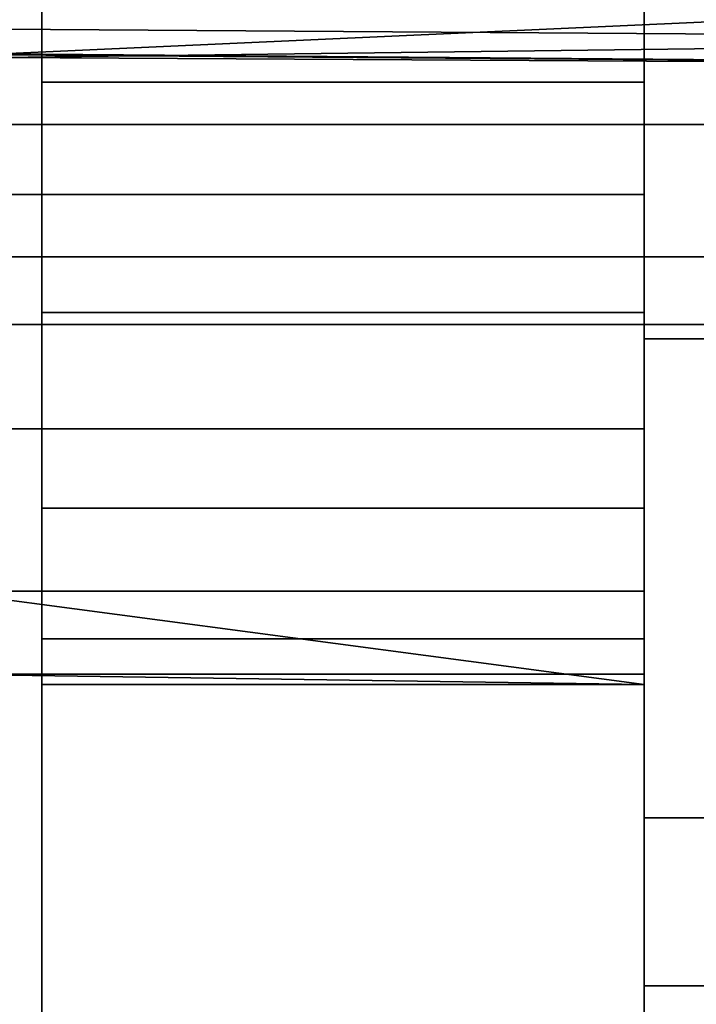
# Model space of a CAD drawing. Header units: millimetres. Extents: x -603 to 3703, y -120 to 249.
# Tile 190 of 256: x 422.39 to 425.76, y -43.09 to -38.19. Entities that reach past the tile are written whole.
import ezdxf

# ---------------------------------------------------------------- set-up
doc = ezdxf.new("R2010")
doc.units = ezdxf.units.MM
doc.layers.add('151', color=7, linetype='Continuous', true_color=0xffffff)

# ---------------------------------------------------------------- blocks, each defined once
blk = doc.blocks.new('UG_SURFACE_006')
at = {"layer": '151', "color": 252, "linetype": 'Continuous', "lineweight": 35}
for points in [[(425.5, -32.5, 310), (422.5, -32.5, 310), (422.5, -38.5, 310), (425.5, -38.5, 310)], [(425.5, -38.5, 324), (422.5, -38.5, 324), (422.5, -32.5, 324), (425.5, -32.5, 324)], [(425.5, -32.5, 338), (422.5, -32.5, 338), (422.5, -38.5, 338), (425.5, -38.5, 338)], [(425.5, -38.5, 352), (422.5, -38.5, 352), (422.5, -32.5, 352), (425.5, -32.5, 352)], [(425.5, -32.5, 366), (422.5, -32.5, 366), (422.5, -38.5, 366), (425.5, -38.5, 366)], [(425.5, -38.5, 380), (422.5, -38.5, 380), (422.5, -32.5, 380), (425.5, -32.5, 380)], [(422.5, -32.5, 324), (422.5, -38.5, 324), (422.5, -38.5, 338), (422.5, -32.5, 338)], [(422.5, -32.5, 352), (422.5, -38.5, 352), (422.5, -38.5, 366), (422.5, -32.5, 366)], [(422.5, -34.4301, 303), (422.5, -38.5, 310), (422.5, -32.5, 310)], [(422.5, -32.5, 380), (422.5, -38.5, 380), (422.5, -34.4301, 387)], [(425.5, -32.5, 366), (425.5, -38.5, 366), (425.5, -38.5, 352), (425.5, -32.5, 352)], [(425.5, -32.5, 338), (425.5, -38.5, 338), (425.5, -38.5, 324), (425.5, -32.5, 324)], [(425.5, -34.4301, 387), (425.5, -38.5, 380), (425.5, -32.5, 380)], [(425.5, -32.5, 310), (425.5, -38.5, 310), (425.5, -34.4301, 303)], [(425.5, -51.4229, 387), (425.5, -34.4301, 387), (422.5, -34.4301, 387), (422.5, -51.4229, 387)], [(422.5, -51.4229, 303), (422.5, -34.4301, 303), (425.5, -34.4301, 303), (425.5, -51.4229, 303)], [(422.5, -34.4301, 303), (422.5, -51.4229, 303), (422.5, -39.648, 310.2283), (422.5, -38.5, 310)], [(422.5, -38.5, 380), (422.5, -39.648, 379.7716), (422.5, -51.4229, 387), (422.5, -34.4301, 387)], [(425.5, -34.4301, 387), (425.5, -51.4229, 387), (425.5, -39.648, 379.7716), (425.5, -38.5, 380)], [(425.5, -38.5, 310), (425.5, -39.648, 310.2283), (425.5, -51.4229, 303), (425.5, -34.4301, 303)], [(425.5, -38.5, 310), (422.5, -38.5, 310), (422.5, -39.648, 310.2283), (425.5, -39.648, 310.2283)], [(425.5, -39.648, 323.7716), (422.5, -39.648, 323.7716), (422.5, -38.5, 324), (425.5, -38.5, 324)], [(425.5, -38.5, 338), (422.5, -38.5, 338), (422.5, -39.648, 338.2284), (425.5, -39.648, 338.2284)], [(425.5, -39.648, 351.7717), (422.5, -39.648, 351.7717), (422.5, -38.5, 352), (425.5, -38.5, 352)], [(425.5, -38.5, 366), (422.5, -38.5, 366), (422.5, -39.648, 366.2284), (425.5, -39.648, 366.2284)], [(425.5, -39.648, 379.7716), (422.5, -39.648, 379.7716), (422.5, -38.5, 380), (425.5, -38.5, 380)], [(422.5, -39.648, 323.7716), (422.5, -39.648, 338.2284), (422.5, -38.5, 338)], [(422.5, -39.648, 351.7717), (422.5, -39.648, 366.2284), (422.5, -38.5, 366)], [(422.5, -38.5, 352), (422.5, -39.648, 351.7717), (422.5, -38.5, 366)], [(422.5, -38.5, 324), (422.5, -39.648, 323.7716), (422.5, -38.5, 338)], [(425.5, -38.5, 366), (425.5, -39.648, 351.7717), (425.5, -38.5, 352)], [(425.5, -38.5, 338), (425.5, -39.648, 323.7716), (425.5, -38.5, 324)], [(425.5, -38.5, 366), (425.5, -39.648, 366.2284), (425.5, -39.648, 351.7717)], [(425.5, -38.5, 338), (425.5, -39.648, 338.2284), (425.5, -39.648, 323.7716)], [(425.5, -39.648, 310.2283), (422.5, -39.648, 310.2283), (422.5, -40.6213, 310.8787), (425.5, -40.6213, 310.8787)], [(425.5, -40.6213, 323.1213), (422.5, -40.6213, 323.1213), (422.5, -39.648, 323.7716), (425.5, -39.648, 323.7716)], [(425.5, -39.648, 338.2284), (422.5, -39.648, 338.2284), (422.5, -40.6213, 338.8787), (425.5, -40.6213, 338.8787)], [(425.5, -40.6213, 351.1213), (422.5, -40.6213, 351.1213), (422.5, -39.648, 351.7717), (425.5, -39.648, 351.7717)], [(425.5, -39.648, 366.2284), (422.5, -39.648, 366.2284), (422.5, -40.6213, 366.8787), (425.5, -40.6213, 366.8787)], [(425.5, -40.6213, 379.1213), (422.5, -40.6213, 379.1213), (422.5, -39.648, 379.7716), (425.5, -39.648, 379.7716)], [(422.5, -39.648, 323.7716), (422.5, -41.2716, 339.8519), (422.5, -40.6213, 338.8787)], [(422.5, -39.648, 323.7716), (422.5, -41.5, 341), (422.5, -41.2716, 339.8519)], [(422.5, -51.4229, 303), (422.5, -40.6213, 310.8787), (422.5, -39.648, 310.2283)], [(422.5, -40.6213, 338.8787), (422.5, -39.648, 338.2284), (422.5, -39.648, 323.7716)], [(422.5, -39.648, 323.7716), (422.5, -40.6213, 323.1213), (422.5, -41.5, 341)], [(422.5, -40.6213, 351.1213), (422.5, -40.6213, 366.8787), (422.5, -39.648, 366.2284)], [(422.5, -39.648, 351.7717), (422.5, -40.6213, 351.1213), (422.5, -39.648, 366.2284)], [(422.5, -39.648, 379.7716), (422.5, -40.6213, 379.1213), (422.5, -51.4229, 387)], [(425.5, -51.4229, 387), (425.5, -39.648, 323.7716), (425.5, -41.2716, 339.8519), (425.5, -41.5, 341)], [(425.5, -39.648, 323.7716), (425.5, -39.648, 338.2284), (425.5, -40.6213, 338.8787)], [(425.5, -51.4229, 387), (425.5, -40.6213, 379.1213), (425.5, -39.648, 379.7716)], [(425.5, -40.6213, 366.8787), (425.5, -40.6213, 351.1213), (425.5, -39.648, 351.7717)], [(425.5, -40.6213, 338.8787), (425.5, -41.2716, 339.8519), (425.5, -39.648, 323.7716)], [(425.5, -39.648, 366.2284), (425.5, -40.6213, 366.8787), (425.5, -39.648, 351.7717)], [(425.5, -51.4229, 387), (425.5, -40.6213, 323.1213), (425.5, -39.648, 323.7716)], [(425.5, -39.648, 310.2283), (425.5, -40.6213, 310.8787), (425.5, -51.4229, 303)], [(425.5, -40.6213, 310.8787), (422.5, -40.6213, 310.8787), (422.5, -41.2716, 311.8519), (425.5, -41.2716, 311.8519)], [(425.5, -41.2716, 322.1481), (422.5, -41.2716, 322.1481), (422.5, -40.6213, 323.1213), (425.5, -40.6213, 323.1213)], [(425.5, -40.6213, 338.8787), (422.5, -40.6213, 338.8787), (422.5, -41.2716, 339.8519), (425.5, -41.2716, 339.8519)], [(425.5, -41.2716, 350.1481), (422.5, -41.2716, 350.1481), (422.5, -40.6213, 351.1213), (425.5, -40.6213, 351.1213)], [(425.5, -40.6213, 366.8787), (422.5, -40.6213, 366.8787), (422.5, -41.2716, 367.8519), (425.5, -41.2716, 367.8519)], [(425.5, -41.2716, 378.148), (422.5, -41.2716, 378.148), (422.5, -40.6213, 379.1213), (425.5, -40.6213, 379.1213)], [(422.5, -51.4229, 303), (422.5, -40.6213, 366.8787), (422.5, -41.2716, 350.1481), (422.5, -41.5, 349)], [(422.5, -41.5, 341), (422.5, -40.6213, 323.1213), (422.5, -41.2716, 322.1481)], [(422.5, -40.6213, 366.8787), (422.5, -40.6213, 351.1213), (422.5, -41.2716, 350.1481)], [(422.5, -41.2716, 311.8519), (422.5, -40.6213, 310.8787), (422.5, -51.4229, 303)], [(422.5, -51.4229, 387), (422.5, -40.6213, 379.1213), (422.5, -41.2716, 378.148)], [(422.5, -41.2716, 367.8519), (422.5, -40.6213, 366.8787), (422.5, -51.4229, 303)], [(425.5, -51.4229, 387), (425.5, -40.6213, 351.1213), (425.5, -41.2716, 367.8519), (425.5, -41.5, 369)], [(425.5, -40.6213, 351.1213), (425.5, -40.6213, 366.8787), (425.5, -41.2716, 367.8519)], [(425.5, -41.2716, 378.148), (425.5, -40.6213, 379.1213), (425.5, -51.4229, 387)], [(425.5, -41.2716, 350.1481), (425.5, -40.6213, 351.1213), (425.5, -51.4229, 387)], [(425.5, -51.4229, 303), (425.5, -40.6213, 310.8787), (425.5, -41.2716, 311.8519)], [(425.5, -41.2716, 322.1481), (425.5, -40.6213, 323.1213), (425.5, -51.4229, 387)], [(425.5, -41.2716, 311.8519), (422.5, -41.2716, 311.8519), (422.5, -41.5, 313), (425.5, -41.5, 313)], [(425.5, -41.5, 321), (422.5, -41.5, 321), (422.5, -41.2716, 322.1481), (425.5, -41.2716, 322.1481)], [(425.5, -41.2716, 339.8519), (422.5, -41.2716, 339.8519), (422.5, -41.5, 341), (425.5, -41.5, 341)], [(425.5, -41.5, 349), (422.5, -41.5, 349), (422.5, -41.2716, 350.1481), (425.5, -41.2716, 350.1481)], [(425.5, -41.2716, 367.8519), (422.5, -41.2716, 367.8519), (422.5, -41.5, 369), (425.5, -41.5, 369)], [(425.5, -41.5, 377), (422.5, -41.5, 377), (422.5, -41.2716, 378.148), (425.5, -41.2716, 378.148)], [(422.5, -41.5, 341), (422.5, -41.2716, 322.1481), (422.5, -41.5, 321), (422.5, -51.4229, 303)], [(422.5, -41.5, 313), (422.5, -41.2716, 311.8519), (422.5, -51.4229, 303)], [(422.5, -51.4229, 387), (422.5, -41.2716, 378.148), (422.5, -41.5, 377)], [(422.5, -41.5, 369), (422.5, -41.2716, 367.8519), (422.5, -51.4229, 303), (422.5, -51.4229, 387)], [(425.5, -41.5, 377), (425.5, -41.2716, 378.148), (425.5, -51.4229, 387)], [(425.5, -41.5, 349), (425.5, -41.2716, 350.1481), (425.5, -51.4229, 387)], [(425.5, -51.4229, 303), (425.5, -41.2716, 311.8519), (425.5, -41.5, 313)], [(425.5, -41.5, 321), (425.5, -41.2716, 322.1481), (425.5, -51.4229, 387), (425.5, -51.4229, 303)], [(425.5, -41.5, 313), (422.5, -41.5, 313), (422.5, -41.5, 321), (425.5, -41.5, 321)], [(425.5, -41.5, 341), (422.5, -41.5, 341), (422.5, -41.5, 349), (425.5, -41.5, 349)], [(425.5, -41.5, 369), (422.5, -41.5, 369), (422.5, -41.5, 377), (425.5, -41.5, 377)], [(422.5, -51.4229, 303), (422.5, -41.5, 349), (422.5, -41.5, 341)], [(422.5, -51.4229, 303), (422.5, -41.5, 321), (422.5, -41.5, 313)], [(422.5, -51.4229, 387), (422.5, -41.5, 377), (422.5, -41.5, 369)], [(425.5, -41.5, 369), (425.5, -41.5, 377), (425.5, -51.4229, 387)], [(425.5, -51.4229, 387), (425.5, -41.5, 341), (425.5, -41.5, 349)], [(425.5, -41.5, 313), (425.5, -41.5, 321), (425.5, -51.4229, 303)]]:
    blk.add_3dface(points, dxfattribs=at)
blk = doc.blocks.new('UG_SURFACE_007')
at = {"layer": '151', "color": 252, "linetype": 'Continuous', "lineweight": 35}
for points in [[(425.5, -32.5, 1745), (422.5, -32.5, 1745), (422.5, -38.5, 1745), (425.5, -38.5, 1745)], [(425.5, -38.5, 1758.9999), (422.5, -38.5, 1758.9999), (422.5, -32.5, 1758.9999), (425.5, -32.5, 1758.9999)], [(425.5, -32.5, 1773), (422.5, -32.5, 1773), (422.5, -38.5, 1773), (425.5, -38.5, 1773)], [(425.5, -38.5, 1786.9999), (422.5, -38.5, 1786.9999), (422.5, -32.5, 1786.9999), (425.5, -32.5, 1786.9999)], [(425.5, -32.5, 1801), (422.5, -32.5, 1801), (422.5, -38.5, 1801), (425.5, -38.5, 1801)], [(425.5, -38.5, 1815.0001), (422.5, -38.5, 1815.0001), (422.5, -32.5, 1815.0001), (425.5, -32.5, 1815.0001)], [(422.5, -32.5, 1786.9999), (422.5, -38.5, 1786.9999), (422.5, -38.5, 1801), (422.5, -32.5, 1801)], [(422.5, -32.5, 1758.9999), (422.5, -38.5, 1758.9999), (422.5, -38.5, 1773), (422.5, -32.5, 1773)], [(422.5, -34.4301, 1738), (422.5, -38.5, 1745), (422.5, -32.5, 1745)], [(422.5, -32.5, 1815.0001), (422.5, -38.5, 1815.0001), (422.5, -34.4301, 1822)], [(425.5, -32.5, 1801), (425.5, -38.5, 1801), (425.5, -38.5, 1786.9999), (425.5, -32.5, 1786.9999)], [(425.5, -34.4301, 1822), (425.5, -38.5, 1815.0001), (425.5, -32.5, 1815.0001)], [(425.5, -32.5, 1773), (425.5, -38.5, 1773), (425.5, -38.5, 1758.9999), (425.5, -32.5, 1758.9999)], [(425.5, -32.5, 1745), (425.5, -38.5, 1745), (425.5, -34.4301, 1738)], [(425.5, -51.4229, 1822), (425.5, -34.4301, 1822), (422.5, -34.4301, 1822), (422.5, -51.4229, 1822)], [(422.5, -51.4229, 1738), (422.5, -34.4301, 1738), (425.5, -34.4301, 1738), (425.5, -51.4229, 1738)], [(422.5, -34.4301, 1738), (422.5, -51.4229, 1738), (422.5, -39.648, 1745.2284), (422.5, -38.5, 1745)], [(422.5, -38.5, 1815.0001), (422.5, -39.648, 1814.7717), (422.5, -51.4229, 1822), (422.5, -34.4301, 1822)], [(425.5, -34.4301, 1822), (425.5, -51.4229, 1822), (425.5, -39.648, 1814.7717), (425.5, -38.5, 1815.0001)], [(425.5, -38.5, 1745), (425.5, -39.648, 1745.2284), (425.5, -51.4229, 1738), (425.5, -34.4301, 1738)], [(425.5, -38.5, 1745), (422.5, -38.5, 1745), (422.5, -39.648, 1745.2284), (425.5, -39.648, 1745.2284)], [(425.5, -39.648, 1758.7717), (422.5, -39.648, 1758.7717), (422.5, -38.5, 1758.9999), (425.5, -38.5, 1758.9999)], [(425.5, -38.5, 1773), (422.5, -38.5, 1773), (422.5, -39.648, 1773.2284), (425.5, -39.648, 1773.2284)], [(425.5, -39.648, 1786.7717), (422.5, -39.648, 1786.7717), (422.5, -38.5, 1786.9999), (425.5, -38.5, 1786.9999)], [(425.5, -38.5, 1801), (422.5, -38.5, 1801), (422.5, -39.648, 1801.2284), (425.5, -39.648, 1801.2284)], [(425.5, -39.648, 1814.7717), (422.5, -39.648, 1814.7717), (422.5, -38.5, 1815.0001), (425.5, -38.5, 1815.0001)], [(422.5, -39.648, 1786.7717), (422.5, -39.648, 1801.2284), (422.5, -38.5, 1801)], [(422.5, -39.648, 1758.7717), (422.5, -39.648, 1773.2284), (422.5, -38.5, 1773)], [(422.5, -38.5, 1786.9999), (422.5, -39.648, 1786.7717), (422.5, -38.5, 1801)], [(422.5, -38.5, 1758.9999), (422.5, -39.648, 1758.7717), (422.5, -38.5, 1773)], [(425.5, -39.648, 1801.2284), (425.5, -39.648, 1786.7717), (425.5, -38.5, 1786.9999)], [(425.5, -38.5, 1801), (425.5, -39.648, 1801.2284), (425.5, -38.5, 1786.9999)], [(425.5, -38.5, 1773), (425.5, -39.648, 1758.7717), (425.5, -38.5, 1758.9999)], [(425.5, -38.5, 1773), (425.5, -39.648, 1773.2284), (425.5, -39.648, 1758.7717)], [(425.5, -39.648, 1745.2284), (422.5, -39.648, 1745.2284), (422.5, -40.6213, 1745.8787), (425.5, -40.6213, 1745.8787)], [(425.5, -40.6213, 1758.1214), (422.5, -40.6213, 1758.1214), (422.5, -39.648, 1758.7717), (425.5, -39.648, 1758.7717)], [(425.5, -39.648, 1773.2284), (422.5, -39.648, 1773.2284), (422.5, -40.6213, 1773.8787), (425.5, -40.6213, 1773.8787)], [(425.5, -40.6213, 1786.1214), (422.5, -40.6213, 1786.1214), (422.5, -39.648, 1786.7717), (425.5, -39.648, 1786.7717)], [(425.5, -39.648, 1801.2284), (422.5, -39.648, 1801.2284), (422.5, -40.6213, 1801.8787), (425.5, -40.6213, 1801.8787)], [(425.5, -40.6213, 1814.1214), (422.5, -40.6213, 1814.1214), (422.5, -39.648, 1814.7717), (425.5, -39.648, 1814.7717)], [(422.5, -41.5, 1776), (422.5, -41.2716, 1774.8519), (422.5, -39.648, 1758.7717), (422.5, -51.4229, 1822)], [(422.5, -41.2716, 1774.8519), (422.5, -40.6213, 1773.8787), (422.5, -39.648, 1758.7717)], [(422.5, -40.6213, 1786.1214), (422.5, -40.6213, 1801.8787), (422.5, -39.648, 1801.2284)], [(422.5, -39.648, 1758.7717), (422.5, -40.6213, 1773.8787), (422.5, -39.648, 1773.2284)], [(422.5, -51.4229, 1822), (422.5, -39.648, 1758.7717), (422.5, -40.6213, 1758.1214)], [(422.5, -39.648, 1786.7717), (422.5, -40.6213, 1786.1214), (422.5, -39.648, 1801.2284)], [(422.5, -51.4229, 1738), (422.5, -40.6213, 1745.8787), (422.5, -39.648, 1745.2284)], [(422.5, -39.648, 1814.7717), (422.5, -40.6213, 1814.1214), (422.5, -51.4229, 1822)], [(425.5, -51.4229, 1822), (425.5, -39.648, 1758.7717), (425.5, -41.2716, 1774.8519), (425.5, -41.5, 1776)], [(425.5, -51.4229, 1822), (425.5, -40.6213, 1814.1214), (425.5, -39.648, 1814.7717)], [(425.5, -39.648, 1801.2284), (425.5, -40.6213, 1786.1214), (425.5, -39.648, 1786.7717)], [(425.5, -39.648, 1801.2284), (425.5, -40.6213, 1801.8787), (425.5, -40.6213, 1786.1214)], [(425.5, -39.648, 1758.7717), (425.5, -40.6213, 1773.8787), (425.5, -41.2716, 1774.8519)], [(425.5, -39.648, 1773.2284), (425.5, -40.6213, 1773.8787), (425.5, -39.648, 1758.7717)], [(425.5, -39.648, 1745.2284), (425.5, -40.6213, 1745.8787), (425.5, -51.4229, 1738)], [(425.5, -40.6213, 1758.1214), (425.5, -39.648, 1758.7717), (425.5, -51.4229, 1822)], [(425.5, -40.6213, 1745.8787), (422.5, -40.6213, 1745.8787), (422.5, -41.2716, 1746.8519), (425.5, -41.2716, 1746.8519)], [(425.5, -41.2716, 1757.148), (422.5, -41.2716, 1757.148), (422.5, -40.6213, 1758.1214), (425.5, -40.6213, 1758.1214)], [(425.5, -40.6213, 1773.8787), (422.5, -40.6213, 1773.8787), (422.5, -41.2716, 1774.8519), (425.5, -41.2716, 1774.8519)], [(425.5, -41.2716, 1785.148), (422.5, -41.2716, 1785.148), (422.5, -40.6213, 1786.1214), (425.5, -40.6213, 1786.1214)], [(425.5, -40.6213, 1801.8787), (422.5, -40.6213, 1801.8787), (422.5, -41.2716, 1802.8519), (425.5, -41.2716, 1802.8519)], [(425.5, -41.2716, 1813.148), (422.5, -41.2716, 1813.148), (422.5, -40.6213, 1814.1214), (425.5, -40.6213, 1814.1214)], [(422.5, -40.6213, 1801.8787), (422.5, -40.6213, 1786.1214), (422.5, -41.2716, 1785.148)], [(422.5, -51.4229, 1822), (422.5, -40.6213, 1814.1214), (422.5, -41.2716, 1813.148)], [(422.5, -41.2716, 1802.8519), (422.5, -40.6213, 1801.8787), (422.5, -41.5, 1784)], [(422.5, -40.6213, 1758.1214), (422.5, -41.2716, 1757.148), (422.5, -51.4229, 1822)], [(422.5, -41.2716, 1746.8519), (422.5, -40.6213, 1745.8787), (422.5, -51.4229, 1738)], [(422.5, -41.2716, 1785.148), (422.5, -41.5, 1784), (422.5, -40.6213, 1801.8787)], [(425.5, -51.4229, 1822), (425.5, -40.6213, 1786.1214), (425.5, -41.2716, 1802.8519), (425.5, -41.5, 1804)], [(425.5, -40.6213, 1786.1214), (425.5, -40.6213, 1801.8787), (425.5, -41.2716, 1802.8519)], [(425.5, -41.2716, 1813.148), (425.5, -40.6213, 1814.1214), (425.5, -51.4229, 1822)], [(425.5, -51.4229, 1822), (425.5, -41.2716, 1757.148), (425.5, -40.6213, 1758.1214)], [(425.5, -51.4229, 1738), (425.5, -40.6213, 1745.8787), (425.5, -41.2716, 1746.8519)], [(425.5, -41.2716, 1785.148), (425.5, -40.6213, 1786.1214), (425.5, -51.4229, 1822)], [(425.5, -41.2716, 1746.8519), (422.5, -41.2716, 1746.8519), (422.5, -41.5, 1748), (425.5, -41.5, 1748)], [(425.5, -41.5, 1756), (422.5, -41.5, 1756), (422.5, -41.2716, 1757.148), (425.5, -41.2716, 1757.148)], [(425.5, -41.2716, 1774.8519), (422.5, -41.2716, 1774.8519), (422.5, -41.5, 1776), (425.5, -41.5, 1776)], [(425.5, -41.5, 1784), (422.5, -41.5, 1784), (422.5, -41.2716, 1785.148), (425.5, -41.2716, 1785.148)], [(425.5, -41.2716, 1802.8519), (422.5, -41.2716, 1802.8519), (422.5, -41.5, 1804), (425.5, -41.5, 1804)], [(425.5, -41.5, 1812), (422.5, -41.5, 1812), (422.5, -41.2716, 1813.148), (425.5, -41.2716, 1813.148)], [(422.5, -51.4229, 1822), (422.5, -41.5, 1804), (422.5, -41.2716, 1802.8519), (422.5, -41.5, 1784)], [(422.5, -51.4229, 1822), (422.5, -41.2716, 1813.148), (422.5, -41.5, 1812)], [(422.5, -51.4229, 1738), (422.5, -51.4229, 1822), (422.5, -41.2716, 1757.148), (422.5, -41.5, 1756)], [(422.5, -41.5, 1748), (422.5, -41.2716, 1746.8519), (422.5, -51.4229, 1738)], [(425.5, -41.5, 1812), (425.5, -41.2716, 1813.148), (425.5, -51.4229, 1822)], [(425.5, -41.5, 1784), (425.5, -41.2716, 1785.148), (425.5, -51.4229, 1822)], [(425.5, -51.4229, 1738), (425.5, -41.2716, 1746.8519), (425.5, -41.5, 1748)], [(425.5, -41.5, 1756), (425.5, -41.2716, 1757.148), (425.5, -51.4229, 1822), (425.5, -51.4229, 1738)], [(425.5, -41.5, 1748), (422.5, -41.5, 1748), (422.5, -41.5, 1756), (425.5, -41.5, 1756)], [(425.5, -41.5, 1776), (422.5, -41.5, 1776), (422.5, -41.5, 1784), (425.5, -41.5, 1784)], [(425.5, -41.5, 1804), (422.5, -41.5, 1804), (422.5, -41.5, 1812), (425.5, -41.5, 1812)], [(422.5, -51.4229, 1822), (422.5, -41.5, 1812), (422.5, -41.5, 1804)], [(422.5, -41.5, 1784), (422.5, -41.5, 1776), (422.5, -51.4229, 1822)], [(422.5, -41.5, 1756), (422.5, -41.5, 1748), (422.5, -51.4229, 1738)], [(425.5, -41.5, 1804), (425.5, -41.5, 1812), (425.5, -51.4229, 1822)], [(425.5, -41.5, 1776), (425.5, -41.5, 1784), (425.5, -51.4229, 1822)], [(425.5, -51.4229, 1738), (425.5, -41.5, 1748), (425.5, -41.5, 1756)]]:
    blk.add_3dface(points, dxfattribs=at)
blk = doc.blocks.new('UG_SURFACE_023')
at = {"layer": '151', "color": 18, "linetype": 'Continuous', "lineweight": 35}
for points in [[(422.3, -37.8793, 1750.2488), (429.6, -37.6553, 1749.9684), (429.6, -38.2866, 1751.0618)], [(429.6, -38.2866, 1751.0618), (422.3, -38.2372, 1751.083), (422.3, -37.8793, 1750.2488)], [(429.6, -38.0284, 1753.5181), (422.3, -37.9796, 1753.4956), (422.3, -38.36, 1752.6714)], [(422.3, -38.36, 1752.6714), (429.6, -38.4186, 1752.3173), (429.6, -38.0284, 1753.5181)], [(422.3, -38.3771, 1751.4091), (422.3, -38.2372, 1751.083), (429.6, -38.2866, 1751.0618)], [(422.3, -38.3771, 1751.4091), (429.6, -38.2866, 1751.0618), (429.6, -38.4186, 1752.3173)], [(422.3, -38.36, 1752.6714), (422.3, -38.3648, 1752.3166), (429.6, -38.4186, 1752.3173)], [(429.6, -38.4186, 1752.3173), (422.3, -38.3648, 1752.3166), (422.3, -38.3771, 1751.4091)]]:
    blk.add_3dface(points, dxfattribs=at)
blk = doc.blocks.new('UG_SURFACE_024')
at = {"layer": '151', "color": 18, "linetype": 'Continuous', "lineweight": 35}
for points in [[(422.3, -37.8793, 1778.2488), (429.6, -37.6553, 1777.9684), (429.6, -38.2866, 1779.0618)], [(429.6, -38.2866, 1779.0618), (422.3, -38.2372, 1779.083), (422.3, -37.8793, 1778.2488)], [(429.6, -38.0284, 1781.5181), (422.3, -37.9796, 1781.4956), (422.3, -38.36, 1780.6714)], [(422.3, -38.36, 1780.6714), (429.6, -38.4186, 1780.3173), (429.6, -38.0284, 1781.5181)], [(422.3, -38.3771, 1779.4091), (422.3, -38.2372, 1779.083), (429.6, -38.2866, 1779.0618)], [(422.3, -38.3771, 1779.4091), (429.6, -38.2866, 1779.0618), (429.6, -38.4186, 1780.3173)], [(422.3, -38.36, 1780.6714), (422.3, -38.3648, 1780.3166), (429.6, -38.4186, 1780.3173)], [(429.6, -38.4186, 1780.3173), (422.3, -38.3648, 1780.3166), (422.3, -38.3771, 1779.4091)]]:
    blk.add_3dface(points, dxfattribs=at)
blk = doc.blocks.new('UG_SURFACE_025')
at = {"layer": '151', "color": 18, "linetype": 'Continuous', "lineweight": 35}
for points in [[(422.3, -37.8793, 1778.2488), (429.6, -37.6553, 1777.9684), (429.6, -38.2866, 1779.0618)], [(429.6, -38.2866, 1779.0618), (422.3, -38.2372, 1779.083), (422.3, -37.8793, 1778.2488)], [(429.6, -38.0284, 1781.5181), (422.3, -37.9796, 1781.4956), (422.3, -38.36, 1780.6714)], [(422.3, -38.36, 1780.6714), (429.6, -38.4186, 1780.3173), (429.6, -38.0284, 1781.5181)], [(422.3, -38.3771, 1779.4091), (422.3, -38.2372, 1779.083), (429.6, -38.2866, 1779.0618)], [(422.3, -38.3771, 1779.4091), (429.6, -38.2866, 1779.0618), (429.6, -38.4186, 1780.3173)], [(422.3, -38.36, 1780.6714), (422.3, -38.3648, 1780.3166), (429.6, -38.4186, 1780.3173)], [(429.6, -38.4186, 1780.3173), (422.3, -38.3648, 1780.3166), (422.3, -38.3771, 1779.4091)]]:
    blk.add_3dface(points, dxfattribs=at)
blk = doc.blocks.new('UG_SURFACE_026')
at = {"layer": '151', "color": 18, "linetype": 'Continuous', "lineweight": 35}
for points in [[(422.3, -37.8793, 1806.2488), (429.6, -37.6553, 1805.9684), (429.6, -38.2866, 1807.0618)], [(429.6, -38.2866, 1807.0618), (422.3, -38.2372, 1807.083), (422.3, -37.8793, 1806.2488)], [(429.6, -38.0284, 1809.5181), (422.3, -37.9796, 1809.4956), (422.3, -38.36, 1808.6714)], [(422.3, -38.36, 1808.6714), (429.6, -38.4186, 1808.3174), (429.6, -38.0284, 1809.5181)], [(422.3, -38.3771, 1807.409), (422.3, -38.2372, 1807.083), (429.6, -38.2866, 1807.0618)], [(422.3, -38.3771, 1807.409), (429.6, -38.2866, 1807.0618), (429.6, -38.4186, 1808.3174)], [(422.3, -38.36, 1808.6714), (422.3, -38.3648, 1808.3166), (429.6, -38.4186, 1808.3174)], [(429.6, -38.4186, 1808.3174), (422.3, -38.3648, 1808.3166), (422.3, -38.3771, 1807.409)]]:
    blk.add_3dface(points, dxfattribs=at)
blk = doc.blocks.new('UG_SURFACE_027')
at = {"layer": '151', "color": 252, "linetype": 'Continuous', "lineweight": 35}
for points in [[(416, -17.5352, 1850), (416, -46.5, 1850), (431.8, -46.5, 1850), (431.8, -17.5352, 1850)], [(416, -17.5352, 1849), (431.8, -17.5352, 1849), (431.8, -46.5, 1849), (416, -46.5, 1849)], [(416, -17.5352, 1710), (431.8, -17.5352, 1710), (431.8, -46.5, 1710), (416, -46.5, 1710)], [(416, -17.5352, 1711), (416, -46.5, 1711), (431.8, -46.5, 1711), (431.8, -17.5352, 1711)]]:
    blk.add_3dface(points, dxfattribs=at)
blk = doc.blocks.new('UG_SURFACE_028')
at = {"layer": '151', "color": 18, "linetype": 'Continuous', "lineweight": 35}
for points in [[(421.5, -51, 1824), (425.5, -51, 1824), (425.5, -29, 1824), (421.5, -29, 1824)], [(421.5, -29, 1735.9999), (425.5, -29, 1735.9999), (425.5, -51, 1735.9999), (421.5, -51, 1735.9999)], [(425.5, -51, 1735.9999), (425.5, -29, 1735.9999), (425.5, -29, 1824), (425.5, -51, 1824)]]:
    blk.add_3dface(points, dxfattribs=at)
blk = doc.blocks.new('UG_SURFACE_029')
at = {"layer": '151', "color": 18, "linetype": 'Continuous', "lineweight": 35}
for points in [[(418, -36.5553, 1717.7302), (435, -36.5553, 1717.7302), (435, -38.7117, 1720.125), (418, -38.7117, 1720.125)], [(418, -39.3707, 1726.3949), (435, -39.3707, 1726.3949), (435, -37.7594, 1729.1858), (418, -37.7594, 1729.1858)], [(418, -38.7117, 1720.125), (435, -38.7117, 1720.125), (435, -39.7075, 1723.1899), (418, -39.7075, 1723.1899)], [(418, -39.7075, 1723.1899), (435, -39.7075, 1723.1899), (435, -39.3707, 1726.3949), (418, -39.3707, 1726.3949)]]:
    blk.add_3dface(points, dxfattribs=at)
blk = doc.blocks.new('UG_SURFACE_030')
at = {"layer": '151', "color": 18, "linetype": 'Continuous', "lineweight": 35}
for points in [[(418, -36.5553, 1829.7302), (435, -36.5553, 1829.7302), (435, -38.7117, 1832.1249), (418, -38.7117, 1832.1249)], [(418, -39.3707, 1838.3949), (435, -39.3707, 1838.3949), (435, -37.7594, 1841.1858), (418, -37.7594, 1841.1858)], [(418, -38.7117, 1832.1249), (435, -38.7117, 1832.1249), (435, -39.7075, 1835.1899), (418, -39.7075, 1835.1899)], [(418, -39.7075, 1835.1899), (435, -39.7075, 1835.1899), (435, -39.3707, 1838.3949), (418, -39.3707, 1838.3949)]]:
    blk.add_3dface(points, dxfattribs=at)
blk = doc.blocks.new('UG_SURFACE_031')
at = {"layer": '151', "color": 252, "linetype": 'Continuous', "lineweight": 35}
for points in [[(425.5, -39.7782, 1843.7781), (425.5, -36.2095, 1846.1627), (425.5, -33.9752, 1845.2924), (425.5, -37.584, 1843.6856)], [(425.5, -39.0599, 1829.6432), (422, -39.0599, 1829.6432), (422, -35.864, 1827.3213), (425.5, -35.864, 1827.3213)], [(425.5, -39.0599, 1717.6433), (422, -39.0599, 1717.6433), (422, -35.864, 1715.3213), (425.5, -35.864, 1715.3213)], [(425.5, -43, 1724), (425.5, -35.864, 1827.3213), (425.5, -40.2272, 1728.75), (425.5, -41.448, 1724.993)], [(425.5, -37.584, 1731.6856), (425.5, -40.2272, 1728.75), (425.5, -35.864, 1827.3213)], [(425.5, -39.0599, 1829.6432), (425.5, -35.864, 1827.3213), (425.5, -43, 1724)], [(425.5, -39.0599, 1717.6433), (425.5, -35.864, 1715.3213), (425.5, -36.2095, 1713.8373), (425.5, -39.7782, 1716.2218)], [(429.5, -39.7782, 1716.2218), (425.5, -39.7782, 1716.2218), (425.5, -36.2095, 1713.8373), (429.5, -36.2095, 1713.8373)], [(429.5, -36.2095, 1846.1627), (425.5, -36.2095, 1846.1627), (425.5, -39.7782, 1843.7781), (429.5, -39.7782, 1843.7781)], [(425.5, -37.584, 1843.6856), (422, -37.584, 1843.6856), (422, -40.2272, 1840.75), (425.5, -40.2272, 1840.75)], [(425.5, -37.584, 1731.6856), (422, -37.584, 1731.6856), (422, -40.2272, 1728.75), (425.5, -40.2272, 1728.75)], [(425.5, -37.584, 1843.6856), (425.5, -40.2272, 1840.75), (425.5, -42.1627, 1840.2095), (425.5, -39.7782, 1843.7781)], [(425.5, -41.035, 1833.0643), (422, -41.035, 1833.0643), (422, -39.0599, 1829.6432), (425.5, -39.0599, 1829.6432)], [(425.5, -41.035, 1721.0643), (422, -41.035, 1721.0643), (422, -39.0599, 1717.6433), (425.5, -39.0599, 1717.6433)], [(425.5, -41.035, 1833.0643), (425.5, -39.0599, 1829.6432), (425.5, -43, 1724)], [(425.5, -41.035, 1721.0643), (425.5, -39.0599, 1717.6433), (425.5, -39.7782, 1716.2218), (425.5, -42.1627, 1719.7905)], [(429.5, -42.1627, 1719.7905), (425.5, -42.1627, 1719.7905), (425.5, -39.7782, 1716.2218), (429.5, -39.7782, 1716.2218)], [(429.5, -39.7782, 1843.7781), (425.5, -39.7782, 1843.7781), (425.5, -42.1627, 1840.2095), (429.5, -42.1627, 1840.2095)], [(425.5, -40.2272, 1840.75), (422, -40.2272, 1840.75), (422, -41.448, 1836.993), (425.5, -41.448, 1836.993)], [(425.5, -40.2272, 1728.75), (422, -40.2272, 1728.75), (422, -41.448, 1724.993), (425.5, -41.448, 1724.993)], [(425.5, -43, 1836), (425.5, -42.1627, 1840.2095), (425.5, -40.2272, 1840.75), (425.5, -41.448, 1836.993)], [(422, -41.035, 1833.0643), (425.5, -41.035, 1833.0643), (425.5, -41.5, 1836)], [(425.5, -41.5, 1836), (422, -41.448, 1836.993), (422, -41.035, 1833.0643)], [(422, -41.035, 1721.0643), (425.5, -41.035, 1721.0643), (425.5, -41.5, 1724)], [(425.5, -41.5, 1724), (422, -41.448, 1724.993), (422, -41.035, 1721.0643)], [(425.5, -43, 1724), (425.5, -43, 1836), (425.5, -41.5, 1836), (425.5, -41.035, 1833.0643)], [(425.5, -42.1627, 1719.7905), (425.5, -43, 1724), (425.5, -41.5, 1724), (425.5, -41.035, 1721.0643)], [(425.5, -41.5, 1836), (425.5, -41.448, 1836.993), (422, -41.448, 1836.993)], [(425.5, -41.5, 1724), (425.5, -41.448, 1724.993), (422, -41.448, 1724.993)], [(425.5, -41.448, 1724.993), (425.5, -41.5, 1724), (425.5, -43, 1724)], [(425.5, -41.448, 1836.993), (425.5, -41.5, 1836), (425.5, -43, 1836)], [(429.5, -43, 1724), (425.5, -43, 1724), (425.5, -42.1627, 1719.7905), (429.5, -42.1627, 1719.7905)], [(429.5, -42.1627, 1840.2095), (425.5, -42.1627, 1840.2095), (425.5, -43, 1836), (429.5, -43, 1836)], [(429.5, -43, 1836), (425.5, -43, 1836), (425.5, -43, 1724), (429.5, -43, 1724)]]:
    blk.add_3dface(points, dxfattribs=at)
blk = doc.blocks.new('UG_SURFACE_032')
at = {"layer": '151', "color": 252, "linetype": 'Continuous', "lineweight": 35}
for points in [[(430, -47, 1707.9999), (418, -16.5, 1707.9999), (434, -19.5, 1707.9999), (434, -45.5, 1707.9999)], [(430, -47, 1707.9999), (430, -48.5, 1707.9999), (418, -45.7308, 1707.9999), (418, -16.5, 1707.9999)], [(418, -16.5, 1710), (430, -47, 1710), (434, -45.5, 1710), (434, -19.5, 1710)], [(418, -16.5, 1710), (418, -45.7308, 1710), (430, -48.5, 1710), (430, -47, 1710)], [(418, -16.5, 1852), (430, -47, 1852), (434, -45.5, 1852), (434, -19.5, 1852)], [(418, -16.5, 1852), (418, -45.7308, 1852), (430, -48.5, 1852), (430, -47, 1852)], [(430, -47, 1850), (418, -16.5, 1850), (434, -19.5, 1850), (434, -45.5, 1850)], [(430, -47, 1850), (430, -48.5, 1850), (418, -45.7308, 1850), (418, -16.5, 1850)]]:
    blk.add_3dface(points, dxfattribs=at)
blk = doc.blocks.new('UG_SURFACE_035')
at = {"layer": '151', "color": 18, "linetype": 'Continuous', "lineweight": 35}
for points in [[(422.3, -37.8793, 315.2488), (429.6, -37.6553, 314.9684), (429.6, -38.2866, 316.0618)], [(429.6, -38.2866, 316.0618), (422.3, -38.2372, 316.083), (422.3, -37.8793, 315.2488)], [(429.6, -38.0284, 318.5181), (422.3, -37.9796, 318.4956), (422.3, -38.36, 317.6714)], [(422.3, -38.36, 317.6714), (429.6, -38.4186, 317.3174), (429.6, -38.0284, 318.5181)], [(422.3, -38.3771, 316.409), (422.3, -38.2372, 316.083), (429.6, -38.2866, 316.0618)], [(422.3, -38.3771, 316.409), (429.6, -38.2866, 316.0618), (429.6, -38.4186, 317.3174)], [(422.3, -38.36, 317.6714), (422.3, -38.3648, 317.3167), (429.6, -38.4186, 317.3174)], [(429.6, -38.4186, 317.3174), (422.3, -38.3648, 317.3167), (422.3, -38.3771, 316.409)]]:
    blk.add_3dface(points, dxfattribs=at)
blk = doc.blocks.new('UG_SURFACE_036')
at = {"layer": '151', "color": 18, "linetype": 'Continuous', "lineweight": 35}
for points in [[(422.3, -37.8793, 343.2488), (429.6, -37.6553, 342.9684), (429.6, -38.2866, 344.0618)], [(429.6, -38.2866, 344.0618), (422.3, -38.2372, 344.083), (422.3, -37.8793, 343.2488)], [(429.6, -38.0284, 346.5181), (422.3, -37.9796, 346.4956), (422.3, -38.36, 345.6714)], [(422.3, -38.36, 345.6714), (429.6, -38.4186, 345.3174), (429.6, -38.0284, 346.5181)], [(422.3, -38.3771, 344.409), (422.3, -38.2372, 344.083), (429.6, -38.2866, 344.0618)], [(422.3, -38.3771, 344.409), (429.6, -38.2866, 344.0618), (429.6, -38.4186, 345.3174)], [(422.3, -38.36, 345.6714), (422.3, -38.3648, 345.3166), (429.6, -38.4186, 345.3174)], [(429.6, -38.4186, 345.3174), (422.3, -38.3648, 345.3166), (422.3, -38.3771, 344.409)]]:
    blk.add_3dface(points, dxfattribs=at)
blk = doc.blocks.new('UG_SURFACE_037')
at = {"layer": '151', "color": 18, "linetype": 'Continuous', "lineweight": 35}
for points in [[(422.3, -37.8793, 343.2488), (429.6, -37.6553, 342.9684), (429.6, -38.2866, 344.0618)], [(429.6, -38.2866, 344.0618), (422.3, -38.2372, 344.083), (422.3, -37.8793, 343.2488)], [(429.6, -38.0284, 346.5181), (422.3, -37.9796, 346.4956), (422.3, -38.36, 345.6714)], [(422.3, -38.36, 345.6714), (429.6, -38.4186, 345.3174), (429.6, -38.0284, 346.5181)], [(422.3, -38.3771, 344.409), (422.3, -38.2372, 344.083), (429.6, -38.2866, 344.0618)], [(422.3, -38.3771, 344.409), (429.6, -38.2866, 344.0618), (429.6, -38.4186, 345.3174)], [(422.3, -38.36, 345.6714), (422.3, -38.3648, 345.3166), (429.6, -38.4186, 345.3174)], [(429.6, -38.4186, 345.3174), (422.3, -38.3648, 345.3166), (422.3, -38.3771, 344.409)]]:
    blk.add_3dface(points, dxfattribs=at)
blk = doc.blocks.new('UG_SURFACE_038')
at = {"layer": '151', "color": 18, "linetype": 'Continuous', "lineweight": 35}
for points in [[(422.3, -37.8793, 371.2488), (429.6, -37.6553, 370.9684), (429.6, -38.2866, 372.0618)], [(429.6, -38.2866, 372.0618), (422.3, -38.2372, 372.083), (422.3, -37.8793, 371.2488)], [(429.6, -38.0284, 374.5181), (422.3, -37.9796, 374.4956), (422.3, -38.36, 373.6714)], [(422.3, -38.36, 373.6714), (429.6, -38.4186, 373.3174), (429.6, -38.0284, 374.5181)], [(422.3, -38.3771, 372.409), (422.3, -38.2372, 372.083), (429.6, -38.2866, 372.0618)], [(422.3, -38.3771, 372.409), (429.6, -38.2866, 372.0618), (429.6, -38.4186, 373.3174)], [(422.3, -38.36, 373.6714), (422.3, -38.3648, 373.3166), (429.6, -38.4186, 373.3174)], [(429.6, -38.4186, 373.3174), (422.3, -38.3648, 373.3166), (422.3, -38.3771, 372.409)]]:
    blk.add_3dface(points, dxfattribs=at)
blk = doc.blocks.new('UG_SURFACE_039')
at = {"layer": '151', "color": 252, "linetype": 'Continuous', "lineweight": 35}
for points in [[(416, -17.5352, 415), (416, -46.5, 415), (431.8, -46.5, 415), (431.8, -17.5352, 415)], [(416, -17.5352, 414), (431.8, -17.5352, 414), (431.8, -46.5, 414), (416, -46.5, 414)], [(416, -17.5352, 275), (431.8, -17.5352, 275), (431.8, -46.5, 275), (416, -46.5, 275)], [(416, -17.5352, 276), (416, -46.5, 276), (431.8, -46.5, 276), (431.8, -17.5352, 276)]]:
    blk.add_3dface(points, dxfattribs=at)
blk = doc.blocks.new('UG_SURFACE_040')
at = {"layer": '151', "color": 18, "linetype": 'Continuous', "lineweight": 35}
for points in [[(421.5, -51, 389), (425.5, -51, 389), (425.5, -29, 389), (421.5, -29, 389)], [(421.5, -29, 301), (425.5, -29, 301), (425.5, -51, 301), (421.5, -51, 301)], [(425.5, -51, 301), (425.5, -29, 301), (425.5, -29, 389), (425.5, -51, 389)]]:
    blk.add_3dface(points, dxfattribs=at)
blk = doc.blocks.new('UG_SURFACE_041')
at = {"layer": '151', "color": 18, "linetype": 'Continuous', "lineweight": 35}
for points in [[(418, -36.5553, 282.7301), (435, -36.5553, 282.7301), (435, -38.7117, 285.125), (418, -38.7117, 285.125)], [(418, -39.3707, 291.3949), (435, -39.3707, 291.3949), (435, -37.7594, 294.1858), (418, -37.7594, 294.1858)], [(418, -38.7117, 285.125), (435, -38.7117, 285.125), (435, -39.7075, 288.1899), (418, -39.7075, 288.1899)], [(418, -39.7075, 288.1899), (435, -39.7075, 288.1899), (435, -39.3707, 291.3949), (418, -39.3707, 291.3949)]]:
    blk.add_3dface(points, dxfattribs=at)
blk = doc.blocks.new('UG_SURFACE_042')
at = {"layer": '151', "color": 18, "linetype": 'Continuous', "lineweight": 35}
for points in [[(418, -36.5553, 394.7301), (435, -36.5553, 394.7301), (435, -38.7117, 397.125), (418, -38.7117, 397.125)], [(418, -39.3707, 403.3949), (435, -39.3707, 403.3949), (435, -37.7594, 406.1858), (418, -37.7594, 406.1858)], [(418, -38.7117, 397.125), (435, -38.7117, 397.125), (435, -39.7075, 400.1899), (418, -39.7075, 400.1899)], [(418, -39.7075, 400.1899), (435, -39.7075, 400.1899), (435, -39.3707, 403.3949), (418, -39.3707, 403.3949)]]:
    blk.add_3dface(points, dxfattribs=at)
blk = doc.blocks.new('UG_SURFACE_043')
at = {"layer": '151', "color": 252, "linetype": 'Continuous', "lineweight": 35}
for points in [[(425.5, -33.9752, 410.2924), (425.5, -37.584, 408.6857), (425.5, -39.7782, 408.7782), (425.5, -36.2095, 411.1627)], [(425.5, -39.0599, 394.6432), (422, -39.0599, 394.6432), (422, -35.864, 392.3213), (425.5, -35.864, 392.3213)], [(425.5, -39.0599, 282.6433), (422, -39.0599, 282.6433), (422, -35.864, 280.3213), (425.5, -35.864, 280.3213)], [(425.5, -43, 289), (425.5, -35.864, 392.3213), (425.5, -40.2272, 293.75), (425.5, -41.448, 289.993)], [(425.5, -35.864, 392.3213), (425.5, -37.584, 296.6857), (425.5, -40.2272, 293.75)], [(425.5, -39.0599, 394.6432), (425.5, -35.864, 392.3213), (425.5, -43, 289)], [(425.5, -39.0599, 282.6433), (425.5, -35.864, 280.3213), (425.5, -36.2095, 278.8373), (425.5, -39.7782, 281.2218)], [(429.5, -39.7782, 281.2218), (425.5, -39.7782, 281.2218), (425.5, -36.2095, 278.8373), (429.5, -36.2095, 278.8373)], [(429.5, -36.2095, 411.1627), (425.5, -36.2095, 411.1627), (425.5, -39.7782, 408.7782), (429.5, -39.7782, 408.7782)], [(425.5, -37.584, 408.6857), (422, -37.584, 408.6857), (422, -40.2272, 405.75), (425.5, -40.2272, 405.75)], [(425.5, -37.584, 296.6857), (422, -37.584, 296.6857), (422, -40.2272, 293.75), (425.5, -40.2272, 293.75)], [(425.5, -42.1627, 405.2095), (425.5, -39.7782, 408.7782), (425.5, -37.584, 408.6857), (425.5, -40.2272, 405.75)], [(425.5, -41.035, 398.0643), (422, -41.035, 398.0643), (422, -39.0599, 394.6432), (425.5, -39.0599, 394.6432)], [(425.5, -41.035, 286.0643), (422, -41.035, 286.0643), (422, -39.0599, 282.6433), (425.5, -39.0599, 282.6433)], [(425.5, -41.035, 398.0643), (425.5, -39.0599, 394.6432), (425.5, -43, 289)], [(425.5, -41.035, 286.0643), (425.5, -39.0599, 282.6433), (425.5, -39.7782, 281.2218), (425.5, -42.1627, 284.7905)], [(429.5, -42.1627, 284.7905), (425.5, -42.1627, 284.7905), (425.5, -39.7782, 281.2218), (429.5, -39.7782, 281.2218)], [(429.5, -39.7782, 408.7782), (425.5, -39.7782, 408.7782), (425.5, -42.1627, 405.2095), (429.5, -42.1627, 405.2095)], [(425.5, -40.2272, 405.75), (422, -40.2272, 405.75), (422, -41.448, 401.993), (425.5, -41.448, 401.993)], [(425.5, -40.2272, 293.75), (422, -40.2272, 293.75), (422, -41.448, 289.993), (425.5, -41.448, 289.993)], [(425.5, -43, 401), (425.5, -42.1627, 405.2095), (425.5, -40.2272, 405.75), (425.5, -41.448, 401.993)], [(422, -41.035, 398.0643), (425.5, -41.035, 398.0643), (425.5, -41.5, 401)], [(425.5, -41.5, 401), (422, -41.448, 401.993), (422, -41.035, 398.0643)], [(422, -41.035, 286.0643), (425.5, -41.035, 286.0643), (425.5, -41.5, 289)], [(425.5, -41.5, 289), (422, -41.448, 289.993), (422, -41.035, 286.0643)], [(425.5, -43, 289), (425.5, -43, 401), (425.5, -41.5, 401), (425.5, -41.035, 398.0643)], [(425.5, -42.1627, 284.7905), (425.5, -43, 289), (425.5, -41.5, 289), (425.5, -41.035, 286.0643)], [(425.5, -41.5, 401), (425.5, -41.448, 401.993), (422, -41.448, 401.993)], [(425.5, -41.5, 289), (425.5, -41.448, 289.993), (422, -41.448, 289.993)], [(425.5, -41.448, 289.993), (425.5, -41.5, 289), (425.5, -43, 289)], [(425.5, -41.448, 401.993), (425.5, -41.5, 401), (425.5, -43, 401)], [(429.5, -43, 289), (425.5, -43, 289), (425.5, -42.1627, 284.7905), (429.5, -42.1627, 284.7905)], [(429.5, -42.1627, 405.2095), (425.5, -42.1627, 405.2095), (425.5, -43, 401), (429.5, -43, 401)], [(429.5, -43, 401), (425.5, -43, 401), (425.5, -43, 289), (429.5, -43, 289)]]:
    blk.add_3dface(points, dxfattribs=at)
blk = doc.blocks.new('UG_SURFACE_044')
at = {"layer": '151', "color": 252, "linetype": 'Continuous', "lineweight": 35}
for points in [[(430, -47, 273), (418, -16.5, 273), (434, -19.5, 273), (434, -45.5, 273)], [(430, -47, 273), (430, -48.5, 273), (418, -45.7308, 273), (418, -16.5, 273)], [(418, -16.5, 275), (430, -47, 275), (434, -45.5, 275), (434, -19.5, 275)], [(418, -16.5, 275), (418, -45.7308, 275), (430, -48.5, 275), (430, -47, 275)], [(418, -16.5, 417), (430, -47, 417), (434, -45.5, 417), (434, -19.5, 417)], [(418, -16.5, 417), (418, -45.7308, 417), (430, -48.5, 417), (430, -47, 417)], [(430, -47, 415), (418, -16.5, 415), (434, -19.5, 415), (434, -45.5, 415)], [(430, -47, 415), (430, -48.5, 415), (418, -45.7308, 415), (418, -16.5, 415)]]:
    blk.add_3dface(points, dxfattribs=at)
blk = doc.blocks.new('UG_SURFACE_078')
at = {"layer": '151', "color": 252, "linetype": 'Continuous', "lineweight": 35}
for points in [[(-467.5, -30, 2076), (-467.5, -46.92, 2076), (467.5, -46.92, 2076), (467.5, -30, 2076)], [(-466, -30, 2074.5001), (466, -30, 2074.5001), (466, -46.92, 2074.5001), (-466, -46.92, 2074.5001)]]:
    blk.add_3dface(points, dxfattribs=at)

msp = doc.modelspace()

# ---------------------------------------------------------------- linework, layer by layer
at = {"layer": '151', "color": 252, "linetype": 'Continuous', "lineweight": -3, "true_color": 0x939598}
for p, q in [((425.5, -29, 1736), (425.5, -51, 1736)), ((425.5, -51, 1824), (425.5, -29, 1824)), ((425.5, -29, 301), (425.5, -51, 301)), ((425.5, -51, 389), (425.5, -29, 389)), ((422.5, -32.5, 352), (422.5, -38.5, 352)), ((422.5, -32.5, 380), (422.5, -38.5, 380)), ((422.5, -38.5, 310), (422.5, -32.5, 310)), ((422.5, -38.5, 338), (422.5, -32.5, 338)), ((422.5, -38.5, 366), (422.5, -32.5, 366)), ((422.5, -32.5, 324), (422.5, -38.5, 324)), ((422.5, -38.5, 1801), (422.5, -32.5, 1801)), ((422.5, -32.5, 1759), (422.5, -38.5, 1759)), ((422.5, -32.5, 1787), (422.5, -38.5, 1787)), ((422.5, -32.5, 1815), (422.5, -38.5, 1815)), ((422.5, -38.5, 1745), (422.5, -32.5, 1745)), ((422.5, -38.5, 1773), (422.5, -32.5, 1773)), ((425.5, -38.5, 310), (425.5, -32.5, 310)), ((425.5, -32.5, 352), (425.5, -38.5, 352)), ((425.5, -32.5, 324), (425.5, -38.5, 324)), ((425.5, -38.5, 366), (425.5, -32.5, 366)), ((425.5, -38.5, 338), (425.5, -32.5, 338)), ((425.5, -32.5, 380), (425.5, -38.5, 380)), ((425.5, -38.5, 1801), (425.5, -32.5, 1801)), ((425.5, -38.5, 1773), (425.5, -32.5, 1773)), ((425.5, -32.5, 1815), (425.5, -38.5, 1815)), ((425.5, -38.5, 1745), (425.5, -32.5, 1745)), ((425.5, -32.5, 1787), (425.5, -38.5, 1787)), ((425.5, -32.5, 1759), (425.5, -38.5, 1759)), ((422.5, -34.4301, 303), (422.5, -51.4229, 303)), ((422.5, -34.4301, 387), (422.5, -51.4229, 387)), ((422.5, -34.4301, 1822), (422.5, -51.4229, 1822)), ((422.5, -34.4301, 1738), (422.5, -51.4229, 1738)), ((425.5, -34.4301, 387), (425.5, -51.4229, 387)), ((425.5, -34.4301, 303), (425.5, -51.4229, 303)), ((425.5, -34.4301, 1738), (425.5, -51.4229, 1738)), ((425.5, -34.4301, 1822), (425.5, -51.4229, 1822)), ((422.5, -38.5, 380), (425.5, -38.5, 380)), ((422.5, -38.5, 310), (425.5, -38.5, 310)), ((422.5, -38.5, 324), (425.5, -38.5, 324)), ((422.5, -38.5, 366), (425.5, -38.5, 366)), ((422.5, -38.5, 338), (425.5, -38.5, 338)), ((422.5, -38.5, 352), (425.5, -38.5, 352)), ((422.5, -38.5, 1773), (425.5, -38.5, 1773)), ((422.5, -38.5, 1787), (425.5, -38.5, 1787)), ((422.5, -38.5, 1815), (425.5, -38.5, 1815)), ((422.5, -38.5, 1745), (425.5, -38.5, 1745)), ((422.5, -38.5, 1759), (425.5, -38.5, 1759)), ((422.5, -38.5, 1801), (425.5, -38.5, 1801)), ((422.5, -41.5, 377), (422.5, -41.5, 369)), ((422.5, -41.5, 313), (425.5, -41.5, 313)), ((422.5, -41.5, 341), (425.5, -41.5, 341)), ((422.5, -41.5, 321), (425.5, -41.5, 321)), ((422.5, -41.5, 321), (422.5, -41.5, 313)), ((422.5, -41.5, 377), (425.5, -41.5, 377)), ((422.5, -41.5, 369), (425.5, -41.5, 369)), ((422.5, -41.5, 349), (425.5, -41.5, 349)), ((422.5, -41.5, 349), (422.5, -41.5, 341)), ((422.5, -41.5, 1756), (425.5, -41.5, 1756)), ((422.5, -41.5, 1756), (422.5, -41.5, 1748)), ((422.5, -41.5, 1812), (425.5, -41.5, 1812)), ((422.5, -41.5, 1804), (425.5, -41.5, 1804)), ((422.5, -41.5, 1784), (425.5, -41.5, 1784)), ((422.5, -41.5, 1784), (422.5, -41.5, 1776)), ((422.5, -41.5, 1812), (422.5, -41.5, 1804)), ((422.5, -41.5, 1748), (425.5, -41.5, 1748)), ((422.5, -41.5, 1776), (425.5, -41.5, 1776)), ((425.5, -41.5, 321), (425.5, -41.5, 313)), ((425.5, -41.5, 349), (425.5, -41.5, 341)), ((425.5, -41.5, 377), (425.5, -41.5, 369)), ((425.5, -41.5, 1756), (425.5, -41.5, 1748)), ((425.5, -41.5, 1784), (425.5, -41.5, 1776)), ((425.5, -41.5, 1812), (425.5, -41.5, 1804)), ((425.5, -43, 1724), (429.5, -43, 1724)), ((425.5, -43, 1724), (425.5, -43, 1836)), ((425.5, -43, 1836), (429.5, -43, 1836)), ((425.5, -43, 289), (429.5, -43, 289)), ((425.5, -43, 289), (425.5, -43, 401)), ((425.5, -43, 401), (429.5, -43, 401))]:
    msp.add_line(p, q, dxfattribs=at)
at = {"layer": '151', "color": 252, "linetype": 'Continuous', "lineweight": -3, "true_color": 0x939598, "extrusion": (1, 0, 0)}
for centre in [(-32, 1724, 425.5), (-32, 289, 425.5)]:
    msp.add_circle(centre, 9.5, dxfattribs=at)
at = {"layer": '151', "color": 252, "linetype": 'Continuous', "lineweight": -3, "true_color": 0x939598, "extrusion": (-1, 0, 0)}
for centre in [(32, 1836, -425.5), (32, 401, -425.5)]:
    msp.add_circle(centre, 9.5, dxfattribs=at)
for centre, start, end in [((32, 1836, -425.5), 0, 180), ((32, 1724, -425.5), 180, 0), ((32, 401, -425.5), 0, 180), ((32, 289, -425.5), 180, 0)]:
    msp.add_arc(centre, 11, start, end, dxfattribs=at)
at = {"layer": '151', "color": 252, "linetype": 'Continuous', "lineweight": -3, "true_color": 0x939598, "extrusion": (1, 0, 0)}
for centre, start, end in [((-38.5, 321, 422.5), 90, 180), ((-38.5, 349, 422.5), 90, 180), ((-38.5, 377, 422.5), 90, 180), ((-38.5, 313, 422.5), 180, 270), ((-38.5, 341, 422.5), 180, 270), ((-38.5, 369, 422.5), 180, 270), ((-38.5, 1776, 422.5), 180, 270), ((-38.5, 1804, 422.5), 180, 270), ((-38.5, 1756, 422.5), 90, 180), ((-38.5, 1784, 422.5), 90, 180), ((-38.5, 1812, 422.5), 90, 180), ((-38.5, 1748, 422.5), 180, 270), ((-38.5, 341, 425.5), 180, 270), ((-38.5, 313, 425.5), 180, 270), ((-38.5, 369, 425.5), 180, 270), ((-38.5, 321, 425.5), 90, 180), ((-38.5, 349, 425.5), 90, 180), ((-38.5, 377, 425.5), 90, 180), ((-38.5, 1784, 425.5), 90, 180), ((-38.5, 1812, 425.5), 90, 180), ((-38.5, 1776, 425.5), 180, 270), ((-38.5, 1748, 425.5), 180, 270), ((-38.5, 1804, 425.5), 180, 270), ((-38.5, 1756, 425.5), 90, 180)]:
    msp.add_arc(centre, 3, start, end, dxfattribs=at)

# ---------------------------------------------------------------- block references
at = {"layer": '151', "color": 252, "linetype": 'Continuous', "lineweight": -3, "true_color": 0x939598}
for name in ['UG_SURFACE_078', 'UG_SURFACE_027', 'UG_SURFACE_039', 'UG_SURFACE_032', 'UG_SURFACE_044', 'UG_SURFACE_031', 'UG_SURFACE_043', 'UG_SURFACE_006', 'UG_SURFACE_007', 'UG_SURFACE_029', 'UG_SURFACE_030', 'UG_SURFACE_041', 'UG_SURFACE_042', 'UG_SURFACE_028', 'UG_SURFACE_040', 'UG_SURFACE_023', 'UG_SURFACE_024', 'UG_SURFACE_025', 'UG_SURFACE_026', 'UG_SURFACE_035', 'UG_SURFACE_036', 'UG_SURFACE_037', 'UG_SURFACE_038']:
    msp.add_blockref(name, (0, 0), dxfattribs=at)

doc.saveas('drawing.dxf')
